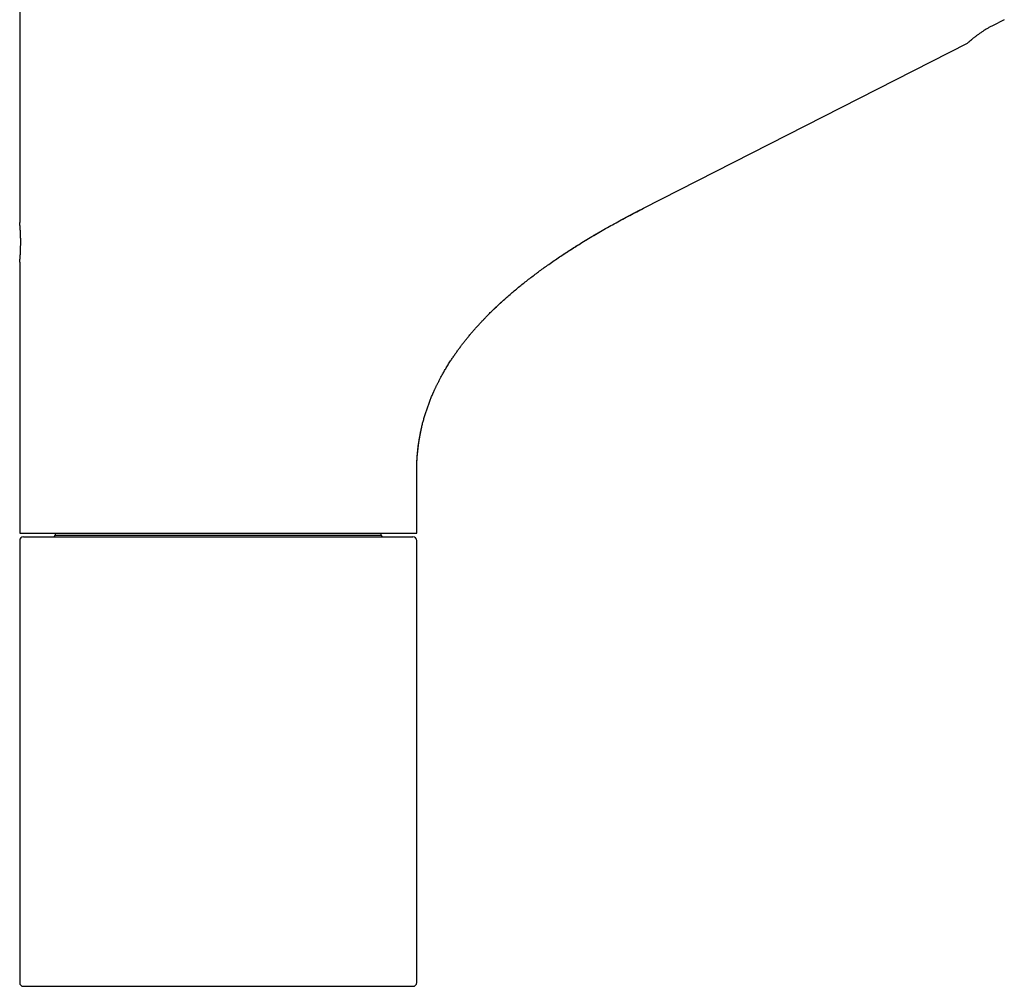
# Model space of a CAD drawing. Header units: millimetres. Extents: x 8 to 815, y 12 to 600.
# Tile 17 of 22: x 536 to 668, y 385 to 514. Entities that reach past the tile are written whole.
import ezdxf

# ---------------------------------------------------------------- set-up
doc = ezdxf.new("R2010")
doc.units = ezdxf.units.MM

msp = doc.modelspace()

# ---------------------------------------------------------------- linework, layer by layer
at = {"color": 7, "linetype": 'Continuous', "lineweight": 30}
for p, q in [((536.28, 516.47), (536.28, 486.82)), ((667.72, 513.9), (666.14, 513.09)), ((619.57, 488.73), (662.81, 510.77)), ((613.97, 485.71), (613.97, 485.72)), ((536.28, 481.52), (536.28, 445.37)), ((608.5, 482.33), (608.53, 482.35)), ((591.49, 464.09), (591.51, 464.14)), ((589.28, 445.37), (589.28, 453.68)), ((536.28, 445.37), (562.78, 445.37)), ((536.28, 444.37), (536.28, 385.37)), ((536.78, 444.87), (588.78, 444.87)), ((541.03, 445.07), (540.83, 444.87)), ((541.03, 445.37), (541.03, 445.07)), ((541.03, 445.07), (584.53, 445.07)), ((562.78, 445.37), (589.28, 445.37)), ((584.53, 445.07), (584.53, 445.37)), ((584.73, 444.87), (584.53, 445.07)), ((589.28, 385.37), (589.28, 444.37)), ((536.78, 384.87), (588.78, 384.87))]:
    msp.add_line(p, q, dxfattribs=at)
for centre, start, end in [((536.78, 444.37), 90, 180), ((588.78, 444.37), 0, 90), ((536.78, 385.37), 180, 270), ((588.78, 385.37), 270, 0)]:
    msp.add_arc(centre, 0.5, start, end, dxfattribs=at)
for points, knots in [([(666.14, 513.09), (666.07, 513.06), (665.94, 512.99), (665.75, 512.89), (665.56, 512.78), (665.37, 512.67), (665.18, 512.56), (665, 512.44), (664.83, 512.33), (664.66, 512.22), (664.5, 512.11), (664.34, 512), (664.18, 511.89), (664.04, 511.78), (663.9, 511.67), (663.77, 511.57), (663.64, 511.47), (663.52, 511.38), (663.41, 511.29), (663.32, 511.21), (663.24, 511.14), (663.17, 511.09), (663.11, 511.04), (663.06, 510.99), (663.01, 510.94), (662.96, 510.9), (662.92, 510.87), (662.88, 510.84), (662.85, 510.81), (662.83, 510.79), (662.81, 510.77), (662.8, 510.77), (662.81, 510.77), (662.81, 510.77)], [0, 0, 0, 0, 0.034537, 0.069102, 0.10364, 0.139209, 0.174807, 0.210377, 0.244903, 0.279455, 0.313982, 0.34946, 0.384966, 0.420444, 0.455905, 0.491393, 0.526855, 0.563321, 0.599816, 0.636282, 0.663066, 0.68985, 0.716828, 0.743806, 0.771411, 0.799016, 0.826844, 0.854672, 0.889303, 0.923962, 0.958592, 0.994296, 1, 1, 1, 1]), ([(598.85, 474.54), (599.02, 474.71), (599.37, 475.06), (599.91, 475.57), (600.46, 476.09), (601.02, 476.59), (601.59, 477.09), (602.16, 477.59), (602.74, 478.07), (603.32, 478.55), (603.91, 479.02), (604.51, 479.48), (605.1, 479.93), (605.69, 480.37), (606.29, 480.8), (606.93, 481.26), (607.62, 481.74), (608.35, 482.23), (609.08, 482.72), (609.82, 483.2), (610.57, 483.67), (611.37, 484.17), (612.22, 484.69), (613.13, 485.23), (614.04, 485.76), (614.96, 486.28), (615.88, 486.79), (616.8, 487.29), (617.72, 487.78), (618.64, 488.26), (619.26, 488.58), (619.57, 488.73)], [0, 0, 0, 0, 0.028645, 0.058618, 0.088587, 0.118557, 0.148527, 0.178433, 0.20834, 0.238249, 0.268157, 0.298064, 0.327436, 0.356808, 0.38618, 0.415552, 0.450519, 0.485486, 0.520452, 0.555414, 0.590376, 0.625337, 0.667291, 0.709248, 0.751207, 0.79317, 0.835135, 0.876352, 0.91757, 0.958787, 1, 1, 1, 1]), ([(616.5, 487.12), (616.51, 487.13), (616.54, 487.15), (616.59, 487.18), (616.65, 487.21), (616.72, 487.24), (616.79, 487.28), (616.87, 487.33), (616.95, 487.37), (617.04, 487.42), (617.13, 487.47), (617.22, 487.52), (617.32, 487.57), (617.55, 487.69), (617.77, 487.81), (618, 487.93), (618.11, 487.99), (618.22, 488.04), (618.32, 488.1), (618.43, 488.15), (618.53, 488.21), (618.64, 488.26), (618.74, 488.32), (618.84, 488.37), (618.94, 488.42), (619.04, 488.47), (619.13, 488.51), (619.22, 488.56), (619.31, 488.61), (619.4, 488.65), (619.45, 488.68), (619.48, 488.69)], [0, 0, 0, 0, 0.0256956, 0.0508767, 0.0759091, 0.1011705, 0.1270324, 0.1538446, 0.1800084, 0.2075038, 0.2365281, 0.2672502, 0.2988859, 0.3304732, 0.4787285, 0.5122718, 0.545759, 0.5791902, 0.6125653, 0.6458843, 0.679134, 0.711901, 0.7441024, 0.7758881, 0.8074134, 0.8388375, 0.8703213, 0.9020248, 0.9341053, 0.966715, 1, 1, 1, 1]), ([(536.28, 481.52), (536.28, 481.52), (536.28, 481.52), (536.28, 481.54), (536.28, 481.56), (536.29, 481.59), (536.29, 481.62), (536.29, 481.67), (536.3, 481.72), (536.3, 481.78), (536.31, 481.85), (536.32, 481.92), (536.32, 482.01), (536.33, 482.09), (536.34, 482.19), (536.34, 482.29), (536.35, 482.4), (536.36, 482.51), (536.37, 482.63), (536.37, 482.75), (536.38, 482.88), (536.39, 483.01), (536.39, 483.15), (536.4, 483.29), (536.4, 483.43), (536.4, 483.57), (536.41, 483.71), (536.41, 483.86), (536.41, 484.01), (536.41, 484.16), (536.41, 484.31), (536.41, 484.46), (536.41, 484.6), (536.41, 484.75), (536.4, 484.9), (536.4, 485.04), (536.39, 485.18), (536.39, 485.31), (536.38, 485.45), (536.37, 485.58), (536.37, 485.7), (536.36, 485.82), (536.35, 485.93), (536.35, 486.04), (536.34, 486.14), (536.33, 486.24), (536.32, 486.33), (536.32, 486.41), (536.31, 486.49), (536.3, 486.56), (536.3, 486.62), (536.29, 486.67), (536.29, 486.72), (536.29, 486.76), (536.28, 486.78), (536.28, 486.81), (536.28, 486.82), (536.28, 486.82), (536.28, 486.82), (536.28, 486.82)], [0, 0, 0, 0, 0.017482, 0.034964, 0.052665, 0.070365, 0.088025, 0.1057, 0.123361, 0.141539, 0.159731, 0.177909, 0.195537, 0.213177, 0.230805, 0.248942, 0.267094, 0.285231, 0.302784, 0.320349, 0.337901, 0.355958, 0.37403, 0.392087, 0.409639, 0.427205, 0.444757, 0.462818, 0.480895, 0.498957, 0.516584, 0.534226, 0.551853, 0.569998, 0.588158, 0.606302, 0.623963, 0.641637, 0.659298, 0.677474, 0.695665, 0.713841, 0.731441, 0.749055, 0.766655, 0.784762, 0.802885, 0.820992, 0.838533, 0.856087, 0.873628, 0.891675, 0.909736, 0.927782, 0.945356, 0.962944, 0.980518, 0.998605, 1, 1, 1, 1]), ([(608.5, 482.33), (608.54, 482.36), (608.63, 482.42), (608.76, 482.5), (608.88, 482.58), (608.99, 482.65), (609.09, 482.72), (609.18, 482.78), (609.27, 482.83), (609.34, 482.89), (609.42, 482.93), (609.48, 482.97), (609.53, 483.01), (609.58, 483.04), (609.61, 483.06), (609.63, 483.07), (609.64, 483.08), (609.65, 483.08), (609.65, 483.08), (609.65, 483.08), (609.65, 483.08), (609.65, 483.08), (609.65, 483.09), (609.66, 483.09), (609.67, 483.1), (609.69, 483.11), (609.72, 483.13), (609.76, 483.15), (609.8, 483.18), (609.85, 483.21), (609.91, 483.25), (609.98, 483.3), (610.05, 483.34), (610.13, 483.39), (610.22, 483.45), (610.32, 483.51), (610.42, 483.58), (610.53, 483.65), (610.65, 483.72), (610.8, 483.82), (610.99, 483.93), (611.2, 484.06), (611.4, 484.19), (611.59, 484.31), (611.78, 484.42), (611.97, 484.53), (612.14, 484.64), (612.31, 484.74), (612.46, 484.83), (612.59, 484.91), (612.71, 484.98), (612.82, 485.04), (612.94, 485.12), (613.06, 485.19), (613.18, 485.26), (613.3, 485.33), (613.4, 485.39), (613.48, 485.43), (613.53, 485.47), (613.59, 485.5), (613.64, 485.53), (613.68, 485.56), (613.72, 485.58), (613.75, 485.6), (613.77, 485.61), (613.8, 485.62), (613.82, 485.63), (613.84, 485.65), (613.86, 485.66), (613.88, 485.67), (613.9, 485.68), (613.93, 485.69), (613.94, 485.7), (613.96, 485.71), (613.97, 485.71), (613.97, 485.72)], [0, 0, 0, 0, 0.023958, 0.046391, 0.067298, 0.086684, 0.104242, 0.120336, 0.134965, 0.148131, 0.161318, 0.172619, 0.182035, 0.189568, 0.19522, 0.198992, 0.200895, 0.201086, 0.201144, 0.201258, 0.201354, 0.201565, 0.201999, 0.202595, 0.20503, 0.208736, 0.213727, 0.220009, 0.227584, 0.236454, 0.246619, 0.258124, 0.270934, 0.285052, 0.300476, 0.317207, 0.334911, 0.353877, 0.374105, 0.395292, 0.432348, 0.468099, 0.502548, 0.535693, 0.568101, 0.599158, 0.628864, 0.657218, 0.684221, 0.704489, 0.723965, 0.743569, 0.763787, 0.784743, 0.805367, 0.826833, 0.849213, 0.860768, 0.871862, 0.881736, 0.890449, 0.898085, 0.904767, 0.90926, 0.913422, 0.917381, 0.921293, 0.926886, 0.933133, 0.94012, 0.949567, 0.960241, 0.972187, 0.985435, 1, 1, 1, 1]), ([(591.45, 464), (591.46, 464.02), (591.48, 464.07), (591.51, 464.15), (591.55, 464.24), (591.6, 464.34), (591.65, 464.45), (591.7, 464.57), (591.76, 464.69), (591.82, 464.83), (591.89, 464.98), (591.97, 465.13), (592.05, 465.29), (592.13, 465.45), (592.22, 465.63), (592.31, 465.81), (592.41, 466), (592.52, 466.2), (592.63, 466.41), (592.75, 466.62), (592.88, 466.84), (593.01, 467.08), (593.15, 467.32), (593.3, 467.56), (593.46, 467.82), (593.63, 468.08), (593.83, 468.4), (594.07, 468.77), (594.35, 469.18), (594.64, 469.58), (594.92, 469.97), (595.2, 470.35), (595.48, 470.72), (595.76, 471.08), (596.06, 471.44), (596.36, 471.81), (596.67, 472.18), (596.98, 472.53), (597.29, 472.88), (597.59, 473.22), (597.89, 473.53), (598.17, 473.84), (598.45, 474.12), (598.72, 474.4), (598.98, 474.67), (599.21, 474.9), (599.41, 475.09), (599.57, 475.25), (599.73, 475.4), (599.89, 475.55), (600.04, 475.69), (600.18, 475.82), (600.32, 475.95), (600.44, 476.07), (600.57, 476.18), (600.69, 476.3), (600.81, 476.41), (600.92, 476.51), (601.03, 476.6), (601.12, 476.68), (601.19, 476.74), (601.24, 476.79), (601.28, 476.82), (601.31, 476.85), (601.33, 476.87), (601.34, 476.88)], [0, 0, 0, 0, 0.004578, 0.009857, 0.015836, 0.022516, 0.029899, 0.037833, 0.046445, 0.055735, 0.065702, 0.075886, 0.08669, 0.098117, 0.110165, 0.122834, 0.135881, 0.149528, 0.163775, 0.178621, 0.194388, 0.210781, 0.227798, 0.24544, 0.263707, 0.2826, 0.302119, 0.333002, 0.363377, 0.393237, 0.422581, 0.451408, 0.479716, 0.507505, 0.534776, 0.565005, 0.594575, 0.623486, 0.651739, 0.679333, 0.706269, 0.731063, 0.755271, 0.778893, 0.801928, 0.824377, 0.838356, 0.852098, 0.865602, 0.87885, 0.89156, 0.903429, 0.914688, 0.925338, 0.935378, 0.946048, 0.95593, 0.965026, 0.973336, 0.980858, 0.987593, 0.990666, 0.993609, 0.996655, 1, 1, 1, 1]), ([(589.95, 459.51), (589.99, 459.68), (590.07, 460.03), (590.21, 460.54), (590.36, 461.06), (590.53, 461.58), (590.7, 462.09), (590.88, 462.59), (591.07, 463.1), (591.27, 463.6), (591.41, 463.92), (591.49, 464.09)], [0, 0, 0, 0, 0.109516, 0.220861, 0.332212, 0.443572, 0.554945, 0.66633, 0.777726, 0.889132, 1, 1, 1, 1]), ([(589.28, 453.75), (589.28, 453.75), (589.28, 453.76), (589.28, 453.78), (589.28, 453.8), (589.28, 453.83), (589.28, 453.85), (589.28, 453.87), (589.28, 453.89), (589.28, 453.92), (589.28, 453.95), (589.28, 453.98), (589.28, 454.01), (589.28, 454.05), (589.28, 454.1), (589.28, 454.16), (589.28, 454.23), (589.28, 454.32), (589.29, 454.41), (589.29, 454.49), (589.29, 454.57), (589.29, 454.63), (589.29, 454.7), (589.3, 454.75), (589.3, 454.8), (589.3, 454.85), (589.3, 454.91), (589.31, 454.98), (589.31, 455.07), (589.32, 455.16), (589.32, 455.25), (589.33, 455.34), (589.33, 455.44), (589.34, 455.54), (589.35, 455.64), (589.36, 455.75), (589.37, 455.86), (589.38, 455.97), (589.39, 456.12), (589.41, 456.3), (589.44, 456.53), (589.46, 456.76), (589.49, 457.01), (589.53, 457.24), (589.56, 457.47), (589.59, 457.68), (589.62, 457.89), (589.66, 458.1), (589.7, 458.31), (589.74, 458.54), (589.79, 458.77), (589.83, 458.99), (589.88, 459.19), (589.92, 459.39), (589.95, 459.52), (589.97, 459.59), (589.97, 459.6)], [0, 0, 0, 0, 0.014116, 0.02681, 0.038141, 0.045792, 0.052767, 0.059125, 0.064945, 0.070329, 0.075404, 0.080319, 0.08524, 0.092099, 0.099483, 0.107402, 0.120283, 0.134367, 0.149424, 0.163658, 0.175424, 0.186304, 0.19636, 0.205665, 0.214329, 0.222916, 0.231739, 0.24442, 0.257931, 0.272441, 0.288081, 0.303087, 0.319131, 0.335982, 0.353202, 0.370797, 0.388774, 0.407144, 0.425913, 0.461216, 0.497924, 0.536079, 0.575718, 0.616876, 0.650302, 0.6847, 0.719514, 0.753216, 0.785724, 0.825463, 0.863277, 0.899179, 0.933185, 0.965317, 0.9956, 1, 1, 1, 1]), ([(589.28, 453.68), (589.28, 453.86), (589.28, 454.21), (589.3, 454.75), (589.33, 455.29), (589.37, 455.82), (589.42, 456.36), (589.48, 456.88), (589.55, 457.41), (589.63, 457.93), (589.72, 458.45), (589.83, 458.97), (589.91, 459.32), (589.95, 459.49)], [0, 0, 0, 0, 0.09162, 0.183244, 0.27487, 0.366496, 0.45812, 0.548105, 0.638084, 0.728058, 0.818026, 0.909822, 1, 1, 1, 1])]:
    msp.add_open_spline(points, degree=3, knots=knots, dxfattribs=at)

doc.saveas('drawing.dxf')
